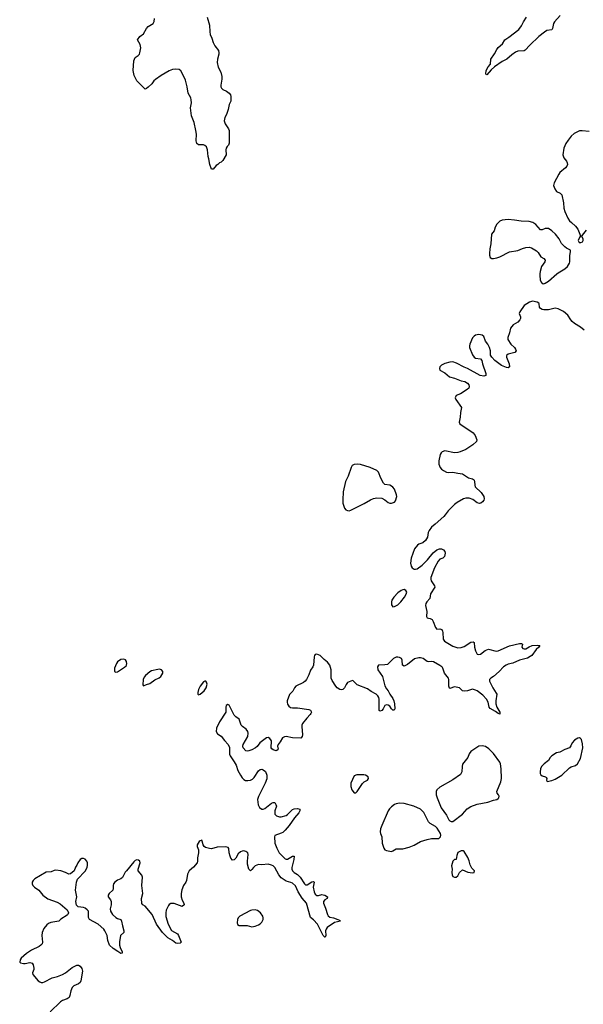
# Model space of a CAD drawing. Header units: inches. Extents: x 1603746 to 1744129, y 385869 to 533836.
# Tile 41 of 105: x 1668683 to 1675639, y 440982 to 453137. Entities that reach past the tile are written whole.
import ezdxf

# ---------------------------------------------------------------- set-up
doc = ezdxf.new("R2010")
doc.units = ezdxf.units.IN
doc.header["$MEASUREMENT"] = 0
for name, color, linetype in [('B6464', 7, 'Continuous'), ('B6474', 7, 'Continuous'), ('B6475', 7, 'Continuous')]:
    doc.layers.add(name, color=color, linetype=linetype)

msp = doc.modelspace()

# ---------------------------------------------------------------- linework, layer by layer
at = {"layer": 'B6464', "color": 6, "elevation": 400}
for points in [[(1670000, 445214), (1669990, 445234), (1669970, 445244), (1669930, 445238), (1669892, 445210), (1669877, 445190), (1669854, 445130), (1669852, 445092), (1669870, 445081), (1669890, 445085), (1669978, 445142), (1669998, 445162), (1670000, 445170)], [(1670000, 442631), (1669986, 442614), (1669950, 442546), (1669930, 442530), (1669890, 442516), (1669857, 442490), (1669842, 442470), (1669836, 442450), (1669838, 442410), (1669831, 442390), (1669786, 442350), (1669774, 442330), (1669777, 442310), (1669806, 442270), (1669813, 442250), (1669813, 442210), (1669799, 442161), (1669803, 442130), (1669827, 442090), (1669870, 442053), (1669890, 442041), (1669930, 442029), (1669940, 442010), (1669951, 441951), (1669968, 441890), (1669967, 441870), (1669929, 441830), (1669914, 441754), (1669914, 441710), (1669923, 441683), (1669949, 441630), (1669946, 441614), (1669932, 441608), (1669895, 441635), (1669835, 441670), (1669793, 441710), (1669771, 441771), (1669761, 441830), (1669736, 441890), (1669723, 441910), (1669651, 441971), (1669545, 442030), (1669533, 442053), (1669531, 442130), (1669518, 442150), (1669490, 442169), (1669470, 442176), (1669404, 442184), (1669385, 442205), (1669378, 442250), (1669388, 442310), (1669372, 442390), (1669383, 442490), (1669395, 442525), (1669490, 442627), (1669514, 442670), (1669521, 442699), (1669520, 442730), (1669510, 442751), (1669490, 442772), (1669470, 442782), (1669450, 442781), (1669430, 442770), (1669400, 442730), (1669390, 442701), (1669370, 442674), (1669354, 442630), (1669310, 442593), (1669290, 442590), (1669250, 442611), (1669190, 442629), (1669130, 442639), (1669110, 442635), (1669070, 442618), (1669008, 442612), (1668870, 442530), (1668850, 442510), (1668838, 442490), (1668838, 442470), (1668846, 442450), (1668865, 442430), (1668919, 442390), (1668969, 442330), (1669030, 442285), (1669144, 442244), (1669182, 442222), (1669268, 442150), (1669279, 442130), (1669284, 442110), (1669277, 442090), (1669270, 442084), (1669190, 442033), (1669166, 442010), (1669067, 441993), (1669039, 441981), (1669017, 441963), (1668983, 441917), (1668961, 441870), (1668955, 441830), (1668964, 441750), (1668961, 441730), (1668943, 441710), (1668923, 441697), (1668830, 441649), (1668767, 441610), (1668702, 441550), (1668688, 441530), (1668683, 441503), (1668694, 441494), (1668730, 441485), (1668750, 441485), (1668810, 441498), (1668836, 441490), (1668849, 441469), (1668858, 441430), (1668856, 441410), (1668842, 441370), (1668847, 441350), (1668910, 441271), (1668930, 441259), (1668950, 441253), (1668970, 441253), (1668990, 441259), (1669084, 441310), (1669150, 441325), (1669210, 441349), (1669250, 441372), (1669330, 441435), (1669390, 441464), (1669410, 441465), (1669430, 441452), (1669450, 441425), (1669459, 441390), (1669438, 441270), (1669430, 441250), (1669407, 441233), (1669351, 441209), (1669331, 441189), (1669313, 441150), (1669304, 441090), (1669294, 441066), (1669271, 441050), (1669210, 441030), (1669186, 441014), (1669060, 440890)]]:
    msp.add_lwpolyline(points, dxfattribs=at)
at = {"layer": 'B6474', "color": 6, "elevation": 400}
for points in [[(1675104, 450000), (1675102, 449978), (1675106, 449926), (1675118, 449898), (1675130, 449882), (1675139, 449879), (1675150, 449876), (1675170, 449883), (1675210, 449909), (1675314, 450000)], [(1675650, 449305), (1675603, 449343), (1675530, 449385), (1675501, 449410), (1675484, 449430), (1675449, 449490), (1675396, 449536), (1675330, 449567), (1675290, 449576), (1675210, 449556), (1675150, 449554), (1675130, 449558), (1675112, 449570), (1675100, 449590), (1675096, 449630), (1675090, 449637), (1675070, 449650), (1675010, 449662), (1674974, 449650), (1674911, 449609), (1674854, 449530), (1674849, 449510), (1674862, 449470), (1674864, 449450), (1674857, 449430), (1674830, 449403), (1674773, 449370), (1674742, 449330), (1674730, 449270), (1674706, 449214), (1674707, 449190), (1674746, 449130), (1674788, 449090), (1674802, 449070), (1674809, 449050), (1674795, 449030), (1674710, 449010), (1674690, 448990), (1674689, 448970), (1674722, 448890), (1674728, 448850), (1674710, 448841), (1674690, 448843), (1674630, 448868), (1674549, 448930), (1674508, 448970), (1674494, 448994), (1674492, 449050), (1674480, 449090), (1674462, 449130), (1674432, 449170), (1674410, 449226), (1674390, 449242), (1674350, 449250), (1674310, 449243), (1674290, 449230), (1674272, 449208), (1674240, 449130), (1674234, 449110), (1674236, 449090), (1674270, 449001), (1674290, 448972), (1674310, 448958), (1674370, 448951), (1674387, 448930), (1674395, 448890), (1674435, 448770), (1674435, 448745), (1674410, 448736), (1674364, 448744), (1674210, 448831), (1674170, 448847), (1674076, 448896), (1674030, 448912), (1673990, 448909), (1673930, 448893), (1673889, 448871), (1673870, 448850), (1673865, 448830), (1673869, 448809), (1673930, 448777), (1673988, 448730), (1674050, 448713), (1674130, 448679), (1674178, 448670), (1674211, 448650), (1674226, 448630), (1674231, 448610), (1674225, 448590), (1674206, 448570), (1674123, 448517), (1674070, 448497), (1674057, 448470), (1674065, 448450), (1674135, 448350), (1674122, 448290), (1674119, 448230), (1674108, 448170), (1674115, 448150), (1674279, 448039), (1674304, 448004), (1674324, 447950), (1674320, 447930), (1674274, 447890), (1674190, 447831), (1674118, 447802), (1674090, 447794), (1674050, 447791), (1673930, 447813), (1673897, 447803), (1673884, 447790), (1673872, 447768), (1673854, 447690), (1673854, 447650), (1673871, 447611), (1673889, 447590), (1673913, 447570), (1673950, 447550), (1673970, 447547), (1674030, 447553), (1674090, 447537), (1674150, 447531), (1674223, 447483), (1674270, 447470), (1674282, 447462), (1674292, 447452), (1674297, 447437), (1674299, 447390), (1674306, 447370), (1674379, 447299), (1674410, 447250), (1674416, 447224), (1674413, 447207), (1674396, 447184), (1674373, 447167), (1674357, 447163), (1674330, 447173), (1674276, 447216), (1674229, 447231), (1674190, 447230), (1674159, 447221), (1674082, 447178), (1674049, 447151), (1673970, 447074), (1673936, 447024), (1673916, 447004), (1673811, 446909), (1673766, 446874), (1673735, 446830), (1673726, 446806), (1673718, 446750), (1673690, 446707), (1673660, 446680), (1673610, 446661), (1673591, 446649), (1673554, 446606), (1673515, 446490), (1673507, 446430), (1673515, 446390), (1673527, 446370), (1673550, 446355), (1673570, 446352), (1673590, 446358), (1673650, 446405), (1673716, 446470), (1673784, 446556), (1673830, 446593), (1673866, 446606), (1673890, 446606), (1673913, 446593), (1673932, 446570), (1673934, 446550), (1673927, 446510), (1673906, 446490), (1673870, 446477), (1673846, 446454), (1673802, 446370), (1673758, 446250), (1673756, 446230), (1673760, 446210), (1673804, 446150), (1673806, 446130), (1673755, 446050), (1673743, 445990), (1673707, 445950), (1673696, 445930), (1673693, 445907), (1673706, 445830), (1673705, 445770), (1673710, 445754), (1673727, 445747), (1673750, 445745), (1673772, 445732), (1673787, 445707), (1673813, 445633), (1673830, 445613), (1673870, 445616), (1673891, 445610), (1673901, 445590), (1673905, 445570), (1673908, 445490), (1673927, 445467), (1674030, 445402), (1674090, 445383), (1674130, 445388), (1674170, 445400), (1674250, 445452), (1674278, 445458), (1674290, 445450), (1674296, 445390), (1674307, 445347), (1674319, 445319), (1674330, 445306), (1674350, 445302), (1674370, 445306), (1674429, 445351), (1674470, 445365), (1674563, 445343), (1674590, 445345), (1674730, 445408), (1674850, 445437), (1674877, 445437), (1674889, 445430), (1674880, 445390), (1674893, 445373), (1674909, 445369), (1674930, 445371), (1674970, 445395), (1675009, 445411), (1675070, 445416), (1675102, 445410), (1675091, 445390), (1675059, 445361), (1675005, 445290), (1674985, 445275), (1674950, 445257), (1674850, 445232), (1674770, 445192), (1674710, 445180), (1674685, 445170), (1674656, 445150), (1674602, 445090), (1674530, 445029), (1674499, 445010), (1674481, 444990), (1674483, 444970), (1674521, 444890), (1674565, 444825), (1674570, 444810), (1674559, 444730), (1674561, 444690), (1674572, 444650), (1674607, 444590), (1674610, 444565), (1674590, 444571), (1674556, 444596), (1674490, 444632), (1674476, 444650), (1674465, 444710), (1674445, 444750), (1674399, 444799), (1674330, 444852), (1674310, 444862), (1674270, 444871), (1674210, 444852), (1674170, 444847), (1674150, 444853), (1674110, 444890), (1674070, 444899), (1674050, 444900), (1673990, 444882), (1673986, 444886), (1673979, 444910), (1673980, 444990), (1673974, 445010), (1673924, 445070), (1673906, 445130), (1673900, 445140), (1673893, 445150), (1673870, 445165), (1673790, 445208), (1673770, 445215), (1673730, 445209), (1673713, 445213), (1673664, 445250), (1673630, 445259), (1673610, 445259), (1673555, 445245), (1673470, 445177), (1673430, 445157), (1673407, 445170), (1673404, 445230), (1673394, 445250), (1673370, 445263), (1673350, 445267), (1673330, 445266), (1673298, 445250), (1673274, 445230), (1673244, 445196), (1673221, 445179), (1673190, 445171), (1673112, 445170), (1673098, 445150), (1673105, 445110), (1673159, 445030), (1673190, 444915), (1673210, 444877), (1673232, 444852), (1673250, 444810), (1673290, 444758), (1673302, 444730), (1673308, 444690), (1673312, 444628), (1673305, 444615), (1673290, 444614), (1673270, 444630), (1673250, 444661), (1673230, 444675), (1673210, 444677), (1673189, 444671), (1673169, 444630), (1673151, 444609), (1673130, 444599), (1673121, 444610), (1673120, 444750), (1673116, 444770), (1673104, 444790), (1673082, 444810), (1673022, 444842), (1672976, 444876), (1672848, 444928), (1672797, 444977), (1672790, 444981), (1672730, 444954), (1672711, 444930), (1672693, 444887), (1672672, 444868), (1672650, 444865), (1672634, 444870), (1672603, 444890), (1672585, 444910), (1672541, 444981), (1672529, 445009), (1672529, 445110), (1672510, 445170), (1672484, 445204), (1672440, 445240), (1672390, 445289), (1672350, 445306), (1672330, 445302), (1672323, 445290), (1672316, 445270), (1672310, 445168), (1672303, 445150), (1672271, 445109), (1672252, 445048), (1672222, 444990), (1672208, 444970), (1672187, 444953), (1672090, 444908), (1672075, 444890), (1672054, 444846), (1672014, 444806), (1671986, 444730), (1671984, 444710), (1671987, 444687), (1672004, 444664), (1672027, 444647), (1672050, 444643), (1672110, 444643), (1672250, 444620), (1672272, 444612), (1672283, 444590), (1672278, 444570), (1672270, 444559), (1672226, 444514), (1672174, 444450), (1672167, 444430), (1672167, 444413), (1672175, 444310), (1672170, 444289), (1672151, 444269), (1672050, 444273), (1671971, 444289), (1671950, 444283), (1671928, 444270), (1671898, 444222), (1671872, 444190), (1671866, 444170), (1671874, 444130), (1671870, 444123), (1671850, 444112), (1671810, 444122), (1671794, 444134), (1671788, 444150), (1671790, 444234), (1671770, 444264), (1671750, 444276), (1671730, 444273), (1671647, 444210), (1671615, 444165), (1671593, 444147), (1671550, 444124), (1671510, 444112), (1671490, 444108), (1671473, 444113), (1671440, 444150), (1671437, 444170), (1671441, 444190), (1671497, 444290), (1671503, 444330), (1671498, 444350), (1671480, 444380), (1671433, 444413), (1671416, 444430), (1671398, 444490), (1671390, 444502), (1671350, 444530), (1671330, 444550), (1671270, 444674), (1671250, 444685), (1671231, 444670), (1671226, 444650), (1671227, 444590), (1671149, 444470), (1671113, 444390), (1671109, 444349), (1671123, 444323), (1671170, 444294), (1671210, 444240), (1671256, 444190), (1671271, 444151), (1671274, 444070), (1671280, 444050), (1671330, 443977), (1671353, 443933), (1671374, 443870), (1671407, 443810), (1671430, 443776), (1671450, 443756), (1671470, 443746), (1671497, 443743), (1671531, 443749), (1671558, 443762), (1671578, 443782), (1671630, 443864), (1671650, 443879), (1671670, 443883), (1671690, 443878), (1671716, 443856), (1671735, 443810), (1671734, 443766), (1671713, 443710), (1671630, 443546), (1671619, 443510), (1671625, 443445), (1671641, 443410), (1671670, 443391), (1671690, 443390), (1671710, 443399), (1671790, 443465), (1671810, 443475), (1671830, 443472), (1671845, 443450), (1671851, 443430), (1671834, 443370), (1671832, 443330), (1671853, 443310), (1671890, 443295), (1671910, 443296), (1671970, 443313), (1671990, 443326), (1672050, 443385), (1672070, 443397), (1672110, 443399), (1672140, 443390), (1672140, 443370), (1672130, 443345), (1672076, 443284), (1672010, 443190), (1671960, 443130), (1671930, 443104), (1671910, 443093), (1671834, 443066), (1671827, 443050), (1671834, 442970), (1671856, 442910), (1671886, 442850), (1671959, 442779), (1671970, 442772), (1671990, 442775), (1672050, 442810), (1672069, 442809), (1672068, 442768), (1672042, 442670), (1672043, 442650), (1672050, 442630), (1672069, 442610), (1672110, 442583), (1672146, 442550), (1672197, 442470), (1672210, 442457), (1672230, 442458), (1672290, 442493), (1672310, 442499), (1672316, 442490), (1672306, 442430), (1672318, 442370), (1672330, 442341), (1672350, 442327), (1672370, 442326), (1672410, 442336), (1672430, 442334), (1672448, 442330), (1672482, 442310), (1672478, 442290), (1672450, 442270), (1672433, 442250), (1672431, 442230), (1672459, 442170), (1672481, 442090), (1672490, 442075), (1672510, 442059), (1672555, 442050), (1672611, 442030), (1672630, 442022), (1672642, 442010), (1672570, 441993), (1672477, 441930), (1672464, 441910), (1672459, 441890), (1672460, 441830), (1672453, 441810), (1672449, 441809), (1672430, 441831), (1672359, 441970), (1672310, 442024), (1672272, 442052), (1672222, 442230), (1672170, 442293), (1672121, 442370), (1672085, 442445), (1672050, 442476), (1672030, 442486), (1671970, 442501), (1671910, 442544), (1671881, 442581), (1671830, 442670), (1671810, 442690), (1671790, 442701), (1671750, 442713), (1671670, 442705), (1671630, 442706), (1671590, 442690), (1671569, 442671), (1671550, 442647), (1671530, 442631), (1671510, 442651), (1671496, 442710), (1671495, 442750), (1671503, 442830), (1671497, 442850), (1671473, 442870), (1671450, 442875), (1671430, 442873), (1671410, 442864), (1671381, 442839), (1671350, 442785), (1671330, 442764), (1671310, 442762), (1671290, 442787), (1671281, 442810), (1671269, 442850), (1671265, 442905), (1671256, 442916), (1671224, 442924), (1671119, 442921), (1671050, 442902), (1671024, 442904), (1670977, 442917), (1670958, 442930), (1670946, 442950), (1670937, 442997), (1670930, 443009), (1670910, 443001), (1670898, 442990), (1670875, 442950), (1670875, 442930), (1670888, 442888), (1670892, 442850), (1670878, 442790), (1670878, 442750), (1670873, 442730), (1670830, 442673), (1670775, 442630), (1670765, 442615), (1670753, 442587), (1670741, 442510), (1670732, 442488), (1670704, 442450), (1670683, 442397), (1670675, 442350), (1670677, 442310), (1670687, 442267), (1670710, 442230), (1670712, 442208), (1670690, 442190), (1670590, 442226), (1670550, 442226), (1670530, 442215), (1670518, 442202), (1670490, 442145), (1670486, 442110), (1670487, 442067), (1670514, 441970), (1670555, 441895), (1670630, 441850), (1670644, 441830), (1670678, 441750), (1670664, 441736), (1670630, 441731), (1670610, 441736), (1670569, 441769), (1670510, 441803), (1670490, 441823), (1670447, 441870), (1670373, 441970), (1670320, 442090), (1670230, 442194), (1670204, 442210), (1670190, 442227), (1670187, 442290), (1670204, 442350), (1670189, 442450), (1670199, 442550), (1670190, 442576), (1670147, 442630), (1670146, 442650), (1670172, 442730), (1670164, 442750), (1670150, 442762), (1670130, 442765), (1670110, 442756), (1670090, 442739), (1670000, 442631)], [(1670000, 445170), (1670005, 445190), (1670002, 445210), (1670000, 445214)]]:
    msp.add_lwpolyline(points, dxfattribs=at)
at = {"layer": 'B6474', "color": 6}
for points, elevation in [([(1672849, 447651), (1672810, 447647), (1672787, 447633), (1672772, 447610), (1672736, 447504), (1672703, 447437), (1672677, 447310), (1672670, 447210), (1672671, 447170), (1672690, 447108), (1672710, 447086), (1672730, 447077), (1672750, 447075), (1672770, 447081), (1672935, 447165), (1673011, 447209), (1673050, 447226), (1673090, 447234), (1673151, 447231), (1673191, 447211), (1673230, 447178), (1673250, 447168), (1673270, 447168), (1673310, 447180), (1673323, 447197), (1673337, 447250), (1673335, 447270), (1673310, 447342), (1673290, 447365), (1673270, 447379), (1673250, 447389), (1673190, 447401), (1673174, 447414), (1673139, 447479), (1673111, 447550), (1673090, 447573), (1673010, 447610), (1672890, 447644)], 400), ([(1673430, 446102), (1673410, 446100), (1673390, 446092), (1673350, 446061), (1673299, 446010), (1673275, 445970), (1673270, 445950), (1673272, 445912), (1673290, 445889), (1673310, 445892), (1673350, 445912), (1673388, 445952), (1673433, 446010), (1673454, 446046), (1673459, 446070), (1673450, 446090)], 400), ([(1670410, 445118), (1670390, 445116), (1670310, 445097), (1670290, 445086), (1670237, 445043), (1670219, 445021), (1670206, 444990), (1670205, 444925), (1670210, 444912), (1670250, 444929), (1670290, 444942), (1670350, 444988), (1670406, 445014), (1670426, 445030), (1670448, 445070), (1670450, 445090), (1670434, 445110)], 400), ([(1670970, 444972), (1670950, 444961), (1670910, 444910), (1670890, 444870), (1670881, 444830), (1670882, 444810), (1670890, 444802), (1670910, 444809), (1670958, 444850), (1670986, 444890), (1670995, 444935), (1670990, 444959), (1670979, 444970)], 400), ([(1674390, 444174), (1674350, 444170), (1674250, 444104), (1674230, 444076), (1674213, 444027), (1674150, 443948), (1674142, 443918), (1674139, 443850), (1674122, 443818), (1674028, 443752), (1673870, 443663), (1673832, 443630), (1673823, 443610), (1673825, 443570), (1673835, 443530), (1673886, 443406), (1673950, 443318), (1673980, 443260), (1673990, 443248), (1674010, 443238), (1674030, 443240), (1674147, 443330), (1674205, 443395), (1674250, 443423), (1674328, 443452), (1674461, 443479), (1674530, 443502), (1674570, 443509), (1674590, 443522), (1674595, 443530), (1674600, 443550), (1674591, 443570), (1674575, 443590), (1674573, 443610), (1674621, 443730), (1674631, 443769), (1674626, 443890), (1674616, 443950), (1674608, 443970), (1674530, 444078), (1674475, 444135), (1674430, 444163)], 500), ([(1675590, 444270), (1675570, 444266), (1675530, 444244), (1675501, 444210), (1675486, 444174), (1675470, 444150), (1675410, 444126), (1675350, 444096), (1675310, 444086), (1675250, 444050), (1675231, 444029), (1675210, 443990), (1675155, 443950), (1675123, 443917), (1675112, 443890), (1675106, 443850), (1675108, 443830), (1675115, 443815), (1675130, 443804), (1675171, 443790), (1675181, 443781), (1675188, 443770), (1675186, 443750), (1675191, 443731), (1675250, 443745), (1675290, 443760), (1675375, 443810), (1675470, 443901), (1675490, 443914), (1675542, 443930), (1675567, 443950), (1675605, 444015), (1675635, 444150), (1675630, 444199), (1675615, 444250), (1675604, 444264)], 500), ([(1672846, 443814), (1672810, 443801), (1672770, 443710), (1672768, 443670), (1672782, 443630), (1672810, 443594), (1672830, 443591), (1672850, 443609), (1672912, 443708), (1672933, 443727), (1672976, 443750), (1672990, 443768), (1672983, 443790), (1672950, 443810), (1672930, 443813)], 500), ([(1673370, 443464), (1673330, 443457), (1673310, 443448), (1673270, 443418), (1673246, 443394), (1673231, 443370), (1673152, 443190), (1673138, 443150), (1673132, 443112), (1673136, 443090), (1673152, 443050), (1673158, 442970), (1673177, 442910), (1673190, 442890), (1673210, 442880), (1673250, 442871), (1673270, 442870), (1673290, 442877), (1673330, 442900), (1673410, 442903), (1673490, 442920), (1673550, 442946), (1673630, 442990), (1673710, 443018), (1673767, 443027), (1673854, 443030), (1673870, 443041), (1673876, 443050), (1673879, 443070), (1673875, 443090), (1673836, 443156), (1673815, 443175), (1673750, 443216), (1673730, 443235), (1673672, 443350), (1673630, 443392), (1673547, 443427), (1673430, 443461)], 500), ([(1674130, 442877), (1674090, 442855), (1674079, 442821), (1674071, 442769), (1674050, 442768), (1674030, 442748), (1674011, 442690), (1674021, 442650), (1674015, 442610), (1674019, 442579), (1674030, 442561), (1674050, 442551), (1674070, 442551), (1674089, 442570), (1674109, 442611), (1674150, 442642), (1674212, 442612), (1674270, 442607), (1674293, 442610), (1674295, 442630), (1674263, 442663), (1674243, 442703), (1674230, 442755), (1674215, 442795), (1674170, 442868), (1674155, 442875)], 500), ([(1671588, 442148), (1671550, 442146), (1671530, 442141), (1671400, 442070), (1671380, 442050), (1671372, 442030), (1671367, 441987), (1671370, 441968), (1671390, 441954), (1671490, 441956), (1671550, 441940), (1671590, 441946), (1671630, 441962), (1671650, 441976), (1671670, 441998), (1671686, 442030), (1671689, 442050), (1671685, 442070), (1671655, 442110), (1671620, 442140)], 500)]:
    msp.add_lwpolyline(points, close=True, dxfattribs=dict(at, elevation=elevation))
at = {"layer": 'B6475', "color": 6}
for points, elevation in [([(1670996, 453170), (1671026, 453070), (1671029, 452989), (1671035, 452955), (1671055, 452910), (1671070, 452856), (1671090, 452816), (1671136, 452756), (1671142, 452730), (1671142, 452710), (1671124, 452650), (1671121, 452610), (1671134, 452550), (1671165, 452490), (1671177, 452437), (1671177, 452403), (1671165, 452330), (1671167, 452307), (1671174, 452290), (1671190, 452276), (1671235, 452255), (1671270, 452230), (1671286, 452210), (1671291, 452190), (1671290, 452130), (1671269, 452090), (1671256, 452030), (1671234, 451966), (1671216, 451930), (1671208, 451890), (1671218, 451850), (1671260, 451790), (1671267, 451770), (1671268, 451612), (1671259, 451590), (1671242, 451570), (1671233, 451550), (1671228, 451530), (1671231, 451470), (1671190, 451399), (1671170, 451379), (1671151, 451369), (1671130, 451348), (1671110, 451338), (1671070, 451290), (1671050, 451294), (1671030, 451348), (1671018, 451418), (1671008, 451450), (1671000, 451530), (1670987, 451567), (1670970, 451583), (1670950, 451592), (1670890, 451593), (1670870, 451610), (1670863, 451643), (1670865, 451725), (1670858, 451770), (1670835, 451870), (1670804, 451950), (1670793, 452050), (1670805, 452110), (1670800, 452150), (1670794, 452174), (1670763, 452230), (1670749, 452310), (1670728, 452390), (1670690, 452476), (1670670, 452507), (1670650, 452521), (1670610, 452526), (1670570, 452521), (1670530, 452506), (1670430, 452450), (1670359, 452401), (1670339, 452381), (1670314, 452346), (1670270, 452304), (1670250, 452287), (1670230, 452281), (1670130, 452381), (1670096, 452450), (1670085, 452510), (1670091, 452630), (1670108, 452672), (1670145, 452695), (1670160, 452710), (1670167, 452730), (1670178, 452790), (1670169, 452830), (1670139, 452890), (1670165, 452930), (1670210, 452964), (1670250, 453030), (1670268, 453052), (1670331, 453090), (1670343, 453117), (1670346, 453150)], 300), ([(1675355, 453190), (1675283, 453110), (1675271, 453089), (1675260, 453030), (1675250, 453014), (1675190, 453003), (1675158, 452982), (1675090, 452930), (1674977, 452823), (1674920, 452760), (1674908, 452752), (1674832, 452748), (1674802, 452738), (1674755, 452705), (1674697, 452650), (1674639, 452621), (1674544, 452556), (1674502, 452518), (1674450, 452458), (1674441, 452461), (1674436, 452470), (1674442, 452510), (1674464, 452556), (1674495, 452590), (1674498, 452650), (1674544, 452716), (1674573, 452770), (1674590, 452792), (1674641, 452839), (1674670, 452890), (1674720, 452920), (1674843, 453017), (1674877, 453063), (1674899, 453110), (1674936, 453170)], 300), ([(1675710, 451757), (1675626, 451766), (1675590, 451764), (1675527, 451733), (1675490, 451699), (1675450, 451650), (1675425, 451610), (1675399, 451550), (1675388, 451468), (1675398, 451430), (1675432, 451390), (1675441, 451370), (1675442, 451350), (1675435, 451330), (1675421, 451310), (1675350, 451250), (1675335, 451230), (1675278, 451122), (1675271, 451090), (1675286, 451050), (1675310, 451016), (1675355, 450995), (1675374, 450974), (1675395, 450875), (1675398, 450810), (1675409, 450770), (1675449, 450689), (1675470, 450656), (1675492, 450632), (1675544, 450590), (1675572, 450550), (1675606, 450470), (1675590, 450448), (1675575, 450410), (1675588, 450388), (1675610, 450385), (1675630, 450396), (1675638, 450410), (1675637, 450430), (1675618, 450470), (1675630, 450478), (1675679, 450541)], 400), ([(1675314, 450000), (1675330, 450014), (1675410, 450060), (1675442, 450090), (1675468, 450130), (1675473, 450150), (1675472, 450228), (1675482, 450270), (1675481, 450290), (1675430, 450317), (1675410, 450334), (1675370, 450376), (1675339, 450430), (1675295, 450490), (1675250, 450532), (1675210, 450558), (1675170, 450560), (1675130, 450544), (1675110, 450545), (1675051, 450610), (1675014, 450634), (1674970, 450646), (1674871, 450649), (1674790, 450664), (1674710, 450670), (1674637, 450663), (1674609, 450651), (1674570, 450611), (1674550, 450575), (1674539, 450530), (1674504, 450490), (1674498, 450370), (1674486, 450310), (1674482, 450250), (1674481, 450230), (1674490, 450201), (1674510, 450189), (1674530, 450189), (1674570, 450196), (1674610, 450211), (1674730, 450273), (1674830, 450287), (1674887, 450313), (1674930, 450327), (1674969, 450329), (1675000, 450320), (1675062, 450282), (1675082, 450262), (1675114, 450210), (1675151, 450191), (1675170, 450170), (1675166, 450150), (1675122, 450090), (1675106, 450030), (1675104, 450000)], 400)]:
    msp.add_lwpolyline(points, dxfattribs=dict(at, elevation=elevation))

doc.saveas('drawing.dxf')
